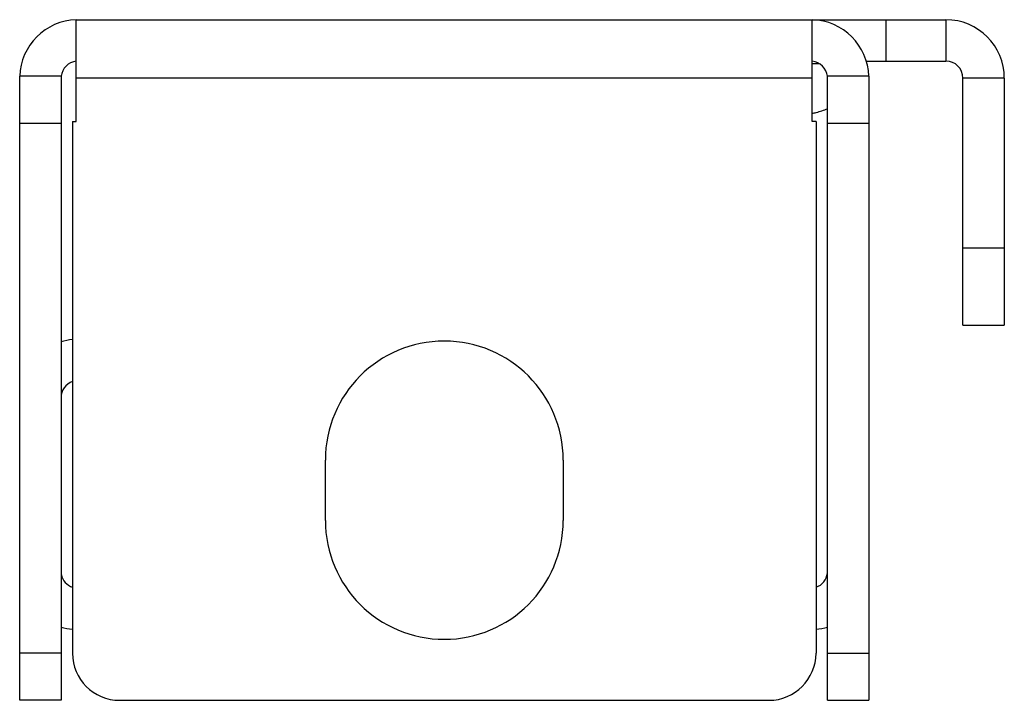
# Model space of a CAD drawing. Header units: millimetres. Extents: x 0 to 2754, y -804 to 1485.
# Tile 27 of 27: x 2717 to 2754, y 1120 to 1145. Entities that reach past the tile are written whole.
import ezdxf

# ---------------------------------------------------------------- set-up
doc = ezdxf.new("R2010")
doc.units = ezdxf.units.MM
doc.header["$LTSCALE"] = 115.5
doc.layers.get('0').update_dxf_attribs({"linetype": 'CONTINUOUS'})

msp = doc.modelspace()

# ---------------------------------------------------------------- linework, layer by layer
at = {"color": 6, "linetype": 'Continuous'}
for p, q in [((2719.507, 1145.294), (2751.529, 1145.294)), ((2719.507, 1141.544), (2719.507, 1145.293)), ((2746.607, 1141.544), (2746.607, 1145.294)), ((2749.318, 1145.294), (2749.318, 1143.772)), ((2751.529, 1145.294), (2751.529, 1143.772)), ((2746.607, 1143.688), (2746.854, 1143.688)), ((2748.595, 1143.772), (2751.529, 1143.772)), ((2717.423, 1120.244), (2717.423, 1143.211)), ((2718.946, 1143.211), (2717.423, 1143.211)), ((2718.946, 1143.211), (2718.946, 1120.244)), ((2746.607, 1143.144), (2719.507, 1143.144)), ((2748.69, 1143.211), (2747.168, 1143.211)), ((2747.168, 1120.244), (2747.168, 1143.211)), ((2748.69, 1143.211), (2748.69, 1120.244)), ((2753.679, 1143.144), (2752.157, 1143.144)), ((2752.157, 1134.05), (2752.157, 1143.144)), ((2753.679, 1143.144), (2753.679, 1134.05)), ((2718.946, 1141.477), (2717.423, 1141.477)), ((2719.368, 1141.544), (2719.368, 1121.977)), ((2719.368, 1141.544), (2719.507, 1141.544)), ((2746.746, 1141.544), (2746.607, 1141.544)), ((2746.746, 1141.544), (2746.746, 1121.977)), ((2748.69, 1141.477), (2747.168, 1141.477)), ((2752.157, 1136.894), (2753.679, 1136.894)), ((2752.157, 1134.05), (2753.679, 1134.05)), ((2728.679, 1126.866), (2728.679, 1129.088)), ((2737.434, 1129.088), (2737.434, 1126.866)), ((2718.946, 1121.977), (2717.423, 1121.977)), ((2747.168, 1121.977), (2748.69, 1121.977)), ((2718.946, 1120.244), (2717.423, 1120.244)), ((2721.101, 1120.244), (2745.012, 1120.244)), ((2747.168, 1120.244), (2748.69, 1120.244))]:
    msp.add_line(p, q, dxfattribs=at)
for centre, radius, start, end in [((2719.573, 1143.144), 2.15, 91.7769, 178.2231), ((2746.54, 1143.144), 2.15, 1.776, 88.224), ((2751.529, 1143.144), 2.15, 0, 90), ((2719.573, 1143.144), 0.628, 96.096, 173.9213), ((2746.54, 1143.144), 0.628, 6.0787, 83.904), ((2751.529, 1143.144), 0.628, 0, 90), ((2719.573, 1131.383), 2.15, 95.491, 106.989), ((2733.057, 1129.088), 4.378, 0, 180), ((2719.573, 1131.383), 0.628, 109.1159, 180), ((2733.057, 1126.866), 4.378, 180, 360), ((2719.573, 1124.997), 0.628, 192.0607, 250.8658), ((2746.54, 1124.997), 0.628, 289.1342, 353.9211), ((2719.573, 1124.997), 2.15, 253.0112, 264.5091), ((2746.54, 1124.997), 2.15, 275.4905, 286.9869), ((2721.101, 1121.977), 1.733, 180, 270), ((2745.012, 1121.977), 1.733, 270, 360)]:
    msp.add_arc(centre, radius, start, end, dxfattribs=at)
msp.add_open_spline([(2746.607, 1141.844), (2746.656, 1141.856), (2746.847, 1141.903), (2747.034, 1141.964), (2747.169, 1142.017)], degree=3, knots=[0, 0, 0, 0, 0.259016, 1, 1, 1, 1], dxfattribs=at)

doc.saveas('drawing.dxf')
